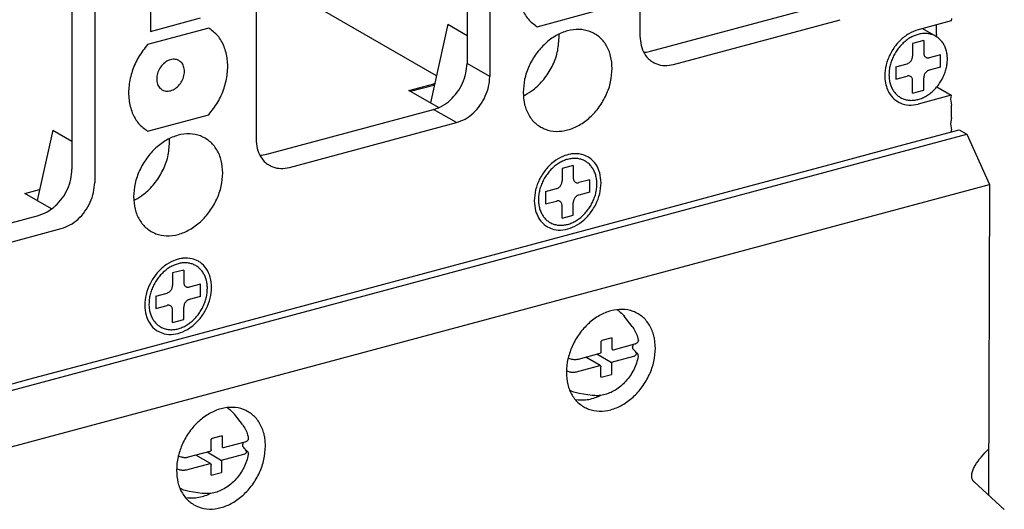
# Model space of a CAD drawing. Extents: x -741 to 1164, y -3289 to 616.
# Tile 3 of 65: x -683 to -610, y -3127 to -3091. Entities that reach past the tile are written whole.
import ezdxf

# ---------------------------------------------------------------- set-up
doc = ezdxf.new("R2010")
doc.units = 0
doc.header["$LTSCALE"] = 1.21
doc.header["$MEASUREMENT"] = 0
doc.layers.get('0').update_dxf_attribs({"linetype": 'CONTINUOUS'})

msp = doc.modelspace()

# ---------------------------------------------------------------- linework, layer by layer
for p, q in [((-636.95226, -3078.40295), (-636.95226, -3092.19298)), ((-649.79833, -3078.57941), (-649.79833, -3094.20811)), ((-649.79833, -3078.57941), (-649.79833, -3094.20811)), ((-648.10928, -3081.39364), (-648.10928, -3095.18367)), ((-648.10928, -3081.39364), (-648.10928, -3095.18367)), ((-679.13717, -3086.44382), (-679.13717, -3102.07252)), ((-665.46466, -3086.04583), (-665.46466, -3099.83586)), ((-652.07393, -3095.12763), (-664.94293, -3087.69476)), ((-652.07393, -3095.12763), (-664.94293, -3087.69476)), ((-673.3159, -3088.15039), (-673.3159, -3091.82773)), ((-677.44813, -3089.25805), (-677.44813, -3103.04808)), ((-636.16197, -3093.31083), (-623.76527, -3089.98784)), ((-673.3159, -3091.82773), (-669.59689, -3090.83083)), ((-644.59689, -3091.48415), (-640.05143, -3090.26572)), ((-613.81176, -3090.86255), (-613.84482, -3091.05528)), ((-668.97705, -3091.58402), (-673.52251, -3092.80244)), ((-651.22395, -3091.30683), (-652.52168, -3097.14035)), ((-651.22395, -3091.30683), (-652.52168, -3097.14035)), ((-651.22395, -3091.30683), (-649.79833, -3092.13024)), ((-651.22395, -3091.30683), (-649.79833, -3092.13024)), ((-634.47292, -3094.28639), (-622.07622, -3090.9634)), ((-613.84482, -3091.05528), (-616.2911, -3091.71101)), ((-614.93779, -3092.05085), (-614.93779, -3091.34825)), ((-615.96781, -3091.62435), (-614.97821, -3092.19593)), ((-614.93779, -3092.05085), (-614.96313, -3092.19855)), ((-615.87788, -3092.51958), (-616.70432, -3092.74111)), ((-616.70432, -3092.74111), (-616.70432, -3093.66045)), ((-615.87788, -3092.51958), (-615.87788, -3093.43892)), ((-614.63821, -3093.56629), (-615.46465, -3093.78782)), ((-614.63821, -3094.48562), (-614.63821, -3093.56629)), ((-648.10928, -3095.18367), (-649.79833, -3094.20811)), ((-617.94399, -3094.45242), (-617.11755, -3094.23088)), ((-617.94399, -3094.45242), (-617.94399, -3095.37175)), ((-614.63821, -3094.48562), (-615.46465, -3094.70715)), ((-617.94399, -3095.37175), (-617.11755, -3095.15022)), ((-654.11651, -3096.21921), (-652.257, -3095.72076)), ((-654.11651, -3096.21921), (-652.257, -3095.72076)), ((-654.00779, -3096.282), (-652.257, -3095.81269)), ((-652.257, -3095.81269), (-652.257, -3095.72076)), ((-616.70432, -3096.41845), (-616.70432, -3095.49912)), ((-615.87788, -3096.19692), (-615.87788, -3095.27759)), ((-614.91029, -3095.95589), (-613.84482, -3096.57129)), ((-651.92545, -3097.48472), (-654.11651, -3096.21921)), ((-651.92545, -3097.48472), (-654.11651, -3096.21921)), ((-616.70432, -3096.41845), (-615.87788, -3096.19692)), ((-613.84482, -3096.57129), (-616.2911, -3097.22702)), ((-613.84482, -3096.57129), (-613.89441, -3096.86038)), ((-613.89441, -3096.86038), (-613.81176, -3097.29789)), ((-613.81176, -3098.21723), (-613.81176, -3097.29789)), ((-673.52251, -3099.23779), (-668.97705, -3098.01936)), ((-664.67436, -3100.95371), (-652.27767, -3097.63072)), ((-650.58862, -3098.60628), (-652.27767, -3097.63072)), ((-662.98532, -3101.92926), (-650.58862, -3098.60628)), ((-613.81176, -3098.21723), (-613.89441, -3098.69905)), ((-613.89441, -3098.69905), (-613.81176, -3099.13657)), ((-698.63514, -3122.50839), (-612.68473, -3099.46901)), ((-680.56279, -3099.17124), (-681.72275, -3104.38546)), ((-680.56279, -3099.17124), (-679.13717, -3099.99465)), ((-617.04939, -3100.15906), (-613.24774, -3099.14001)), ((-613.81176, -3099.2912), (-613.81176, -3099.13657)), ((-613.24774, -3099.14001), (-612.68473, -3099.46901)), ((-612.68473, -3099.46901), (-611.0027, -3103.20993)), ((-622.83452, -3101.70979), (-617.04939, -3100.15906)), ((-641.91094, -3101.7962), (-642.73738, -3102.01773)), ((-641.91094, -3101.7962), (-641.91094, -3102.71553)), ((-630.27253, -3103.70358), (-622.83452, -3101.70979)), ((-642.73738, -3102.01773), (-642.73738, -3102.93706)), ((-696.95312, -3126.24932), (-611.0027, -3103.20993)), ((-640.67127, -3102.8429), (-641.49771, -3103.06443)), ((-640.67127, -3103.76223), (-640.67127, -3102.8429)), ((-611.0027, -3103.20993), (-611.06136, -3126.26812)), ((-682.62891, -3103.86208), (-681.54148, -3103.57059)), ((-680.65968, -3104.99946), (-682.62891, -3103.86208)), ((-643.97705, -3103.72903), (-643.15061, -3103.5075)), ((-643.97705, -3103.72903), (-643.97705, -3104.64836)), ((-640.67127, -3103.76223), (-641.49771, -3103.98377)), ((-636.05766, -3105.25431), (-630.27253, -3103.70358)), ((-643.97705, -3104.64836), (-643.15061, -3104.42683)), ((-641.91094, -3105.47354), (-641.91094, -3104.5542)), ((-694.01321, -3108.81811), (-681.61651, -3105.49512)), ((-676.55353, -3116.10941), (-636.05766, -3105.25431)), ((-642.73738, -3105.69507), (-642.73738, -3104.77573)), ((-642.73738, -3105.69507), (-641.91094, -3105.47354)), ((-692.32416, -3109.79367), (-679.92747, -3106.47068)), ((-670.83656, -3109.54983), (-671.663, -3109.77137)), ((-671.663, -3109.77137), (-671.663, -3110.6907)), ((-670.83656, -3109.54983), (-670.83656, -3110.46917)), ((-669.59689, -3110.59654), (-670.42333, -3110.81807)), ((-669.59689, -3111.51587), (-669.59689, -3110.59654)), ((-672.90267, -3111.48267), (-672.07623, -3111.26114)), ((-672.90267, -3111.48267), (-672.90267, -3112.402)), ((-669.59689, -3111.51587), (-670.42333, -3111.73741)), ((-672.90267, -3112.402), (-672.07623, -3112.18047)), ((-671.663, -3113.44871), (-671.663, -3112.52937)), ((-670.83656, -3113.22718), (-670.83656, -3112.30784)), ((-671.663, -3113.44871), (-670.83656, -3113.22718)), ((-637.52789, -3113.74829), (-638.11885, -3112.98821)), ((-639.84816, -3115.6349), (-639.84629, -3114.90052)), ((-639.75464, -3114.76895), (-639.09349, -3114.59172)), ((-639.00688, -3115.45515), (-639.00688, -3114.59239)), ((-637.0749, -3114.77389), (-637.07497, -3114.77354)), ((-641.52533, -3116.16094), (-639.92227, -3115.73124)), ((-638.93053, -3115.4654), (-637.32748, -3115.03569)), ((-682.33865, -3117.66013), (-676.55353, -3116.10941)), ((-642.08347, -3116.14697), (-642.08337, -3116.14701)), ((-639.90051, -3116.64988), (-640.98506, -3116.01612)), ((-639.14338, -3116.38694), (-640.14596, -3115.7912)), ((-639.06703, -3116.39719), (-637.41693, -3115.95315)), ((-639.0669, -3116.39714), (-639.0669, -3117.30594)), ((-637.12451, -3115.78559), (-637.12456, -3115.78554)), ((-637.07734, -3115.93579), (-637.07736, -3115.93589)), ((-642.22507, -3117.09069), (-642.22496, -3117.09073)), ((-641.66692, -3117.10466), (-639.92587, -3116.63506)), ((-639.85283, -3117.47086), (-639.85096, -3116.73647)), ((-689.77667, -3119.65393), (-682.33865, -3117.66013)), ((-639.83799, -3117.51264), (-639.0669, -3117.30594)), ((-640.51577, -3118.86145), (-641.46807, -3118.71973)), ((-666.48239, -3121.02161), (-667.07335, -3120.26153)), ((-668.80266, -3122.90822), (-668.8008, -3122.17383)), ((-668.70915, -3122.04227), (-668.04799, -3121.86504)), ((-667.96138, -3122.72846), (-667.96138, -3121.86571)), ((-667.88504, -3122.73871), (-666.28198, -3122.30901)), ((-666.02941, -3122.0472), (-666.02947, -3122.04685)), ((-670.47983, -3123.43426), (-668.87677, -3123.00455)), ((-671.03798, -3123.42029), (-671.03787, -3123.42033)), ((-668.85501, -3123.9232), (-669.93956, -3123.28944)), ((-668.09788, -3123.66025), (-669.10046, -3123.06451)), ((-668.02154, -3123.6705), (-666.37144, -3123.22647)), ((-668.0214, -3123.67046), (-668.0214, -3124.57926)), ((-666.07901, -3123.05891), (-666.07907, -3123.05885)), ((-666.03185, -3123.20911), (-666.03187, -3123.2092)), ((-671.17957, -3124.364), (-671.17947, -3124.36404)), ((-670.62143, -3124.37797), (-668.88038, -3123.90837)), ((-668.80733, -3124.74417), (-668.80547, -3124.00979)), ((-668.7925, -3124.78595), (-668.0214, -3124.57926)), ((-612.14676, -3125.2791), (-609.89658, -3127.32947)), ((-669.47028, -3126.13477), (-670.42258, -3125.99304))]:
    msp.add_line(p, q)
for points in [[(-644.59689, -3085.04881), (-645.26085, -3085.98004), (-645.72964, -3087.02275), (-645.97208, -3088.10763), (-645.97208, -3089.16258), (-645.72964, -3090.11748), (-645.26085, -3090.90887), (-644.59689, -3091.48415)], [(-668.97705, -3098.01936), (-668.31309, -3097.08813), (-667.8443, -3096.04542), (-667.60185, -3094.96054), (-667.60185, -3093.90559), (-667.8443, -3092.95069), (-668.31309, -3092.1593), (-668.97705, -3091.58402)], [(-640.32377, -3092.00805), (-640.67127, -3091.84388), (-641.46856, -3091.69023), (-642.32416, -3091.79427), (-643.17976, -3092.14892), (-643.97705, -3092.73001), (-644.6617, -3093.49793), (-645.18705, -3094.40035), (-645.5173, -3095.37578), (-645.62994, -3096.35774)], [(-645.50511, -3096.57041), (-644.892, -3096.17223), (-644.10044, -3095.39417), (-643.48426, -3094.43797), (-643.09339, -3093.3811), (-642.95948, -3092.30918)], [(-642.95948, -3092.30918), (-642.96664, -3092.06935)], [(-639.01837, -3094.58548), (-639.13102, -3093.66391), (-639.46127, -3092.86553), (-639.98662, -3092.24475), (-640.32377, -3092.00805)], [(-636.95226, -3092.19298), (-636.86778, -3092.88416), (-636.62009, -3093.48295), (-636.22608, -3093.94853), (-635.97321, -3094.12605)], [(-616.2911, -3091.71101), (-616.98961, -3092.00997), (-617.63153, -3092.50814), (-618.16486, -3093.16518), (-618.54639, -3093.92784), (-618.7452, -3094.73435), (-618.7452, -3095.51936), (-618.61252, -3096.06)], [(-614.9782, -3092.19595), (-615.11822, -3092.12446), (-615.38989, -3092.03227), (-615.6799, -3091.98968), (-615.98236, -3091.99757), (-616.2911, -3092.05576), (-616.59984, -3092.16309), (-616.9023, -3092.31735), (-617.19231, -3092.51542), (-617.46398, -3092.75325), (-617.71177, -3093.02602), (-617.93064, -3093.32816), (-618.11613, -3093.65352), (-618.26448, -3093.99549), (-618.37265, -3094.34709), (-618.43844, -3094.70118), (-618.46052, -3095.05054)], [(-614.12168, -3093.8875), (-614.14376, -3093.54997), (-614.20956, -3093.23116), (-614.31773, -3092.93754), (-614.46607, -3092.67511), (-614.65156, -3092.44919), (-614.87043, -3092.26438), (-614.9782, -3092.19595)], [(-673.52251, -3092.80244), (-674.18647, -3093.73368), (-674.65526, -3094.77639), (-674.89771, -3095.86127), (-674.89771, -3096.91622), (-674.65526, -3097.87112), (-674.18647, -3098.66251), (-673.52251, -3099.23779)], [(-636.66533, -3093.38832), (-636.59194, -3093.38428)], [(-636.59194, -3093.38428), (-636.16197, -3093.31083)], [(-617.11755, -3094.23088), (-617.02668, -3094.19527), (-616.93821, -3094.13727), (-616.85942, -3094.06097), (-616.79494, -3093.97198), (-616.7453, -3093.87099), (-616.71445, -3093.76428), (-616.70432, -3093.66045)], [(-615.87788, -3093.43892), (-615.86776, -3093.53729), (-615.83694, -3093.62743), (-615.78733, -3093.70179), (-615.72287, -3093.75624), (-615.71485, -3093.76105)], [(-615.71485, -3093.76105), (-615.64405, -3093.79033), (-615.55555, -3093.80092), (-615.46465, -3093.78782)], [(-671.18813, -3094.00334), (-671.29627, -3093.95205), (-671.63341, -3093.90592), (-671.99218, -3094.00209), (-672.32932, -3094.22897), (-672.60416, -3094.55918), (-672.78355, -3094.95289), (-672.84585, -3095.36263)], [(-670.77974, -3094.8088), (-670.84204, -3094.43246), (-671.02143, -3094.13492), (-671.18813, -3094.00334)], [(-651.87736, -3097.48718), (-651.63597, -3097.36473), (-651.038, -3096.92892), (-650.52451, -3096.35297), (-650.1305, -3095.67616), (-649.88281, -3094.94458), (-649.79833, -3094.20811)], [(-651.87736, -3097.48718), (-651.63597, -3097.36473), (-651.038, -3096.92892), (-650.52451, -3096.35297), (-650.1305, -3095.67616), (-649.88281, -3094.94458), (-649.79833, -3094.20811)], [(-635.97321, -3094.12605), (-635.71259, -3094.24919), (-635.11462, -3094.36442), (-634.47292, -3094.28639)], [(-617.60401, -3096.74209), (-617.46398, -3096.81357), (-617.19231, -3096.90577), (-616.9023, -3096.94835), (-616.59984, -3096.94047), (-616.2911, -3096.88227), (-615.98236, -3096.77495), (-615.6799, -3096.62069), (-615.38989, -3096.42262), (-615.11822, -3096.18478), (-614.87043, -3095.91202), (-614.65156, -3095.60988), (-614.46607, -3095.28451), (-614.31773, -3094.94255), (-614.20956, -3094.59094), (-614.14376, -3094.23686), (-614.12168, -3093.8875)], [(-672.43746, -3096.1681), (-672.32932, -3096.21939), (-671.99218, -3096.26551), (-671.63341, -3096.16934), (-671.29627, -3095.94247), (-671.02143, -3095.61226), (-670.84204, -3095.21854), (-670.77974, -3094.8088)], [(-650.58862, -3098.60628), (-649.94692, -3098.34029), (-649.34895, -3097.90447), (-648.83547, -3097.32853), (-648.44145, -3096.65171), (-648.19377, -3095.92014), (-648.10928, -3095.18367)], [(-650.58862, -3098.60628), (-649.94692, -3098.34029), (-649.34895, -3097.90447), (-648.83547, -3097.32853), (-648.44145, -3096.65171), (-648.19377, -3095.92014), (-648.10928, -3095.18367)], [(-644.32455, -3098.93518), (-643.97705, -3099.09935), (-643.17976, -3099.253), (-642.32416, -3099.14896), (-641.46856, -3098.79431), (-640.67127, -3098.21322), (-639.98662, -3097.4453), (-639.46127, -3096.54287), (-639.13102, -3095.56744), (-639.01837, -3094.58548)], [(-618.46052, -3095.05054), (-618.43844, -3095.38806), (-618.37265, -3095.70688), (-618.26448, -3096.00049), (-618.11613, -3096.26293), (-617.93064, -3096.48885), (-617.71177, -3096.67365), (-617.60401, -3096.74209)], [(-616.86736, -3095.17699), (-616.93815, -3095.14771), (-617.02665, -3095.13711), (-617.11755, -3095.15022)], [(-616.70432, -3095.49912), (-616.71444, -3095.40075), (-616.74527, -3095.31061), (-616.79487, -3095.23625), (-616.85933, -3095.1818), (-616.86736, -3095.17699)], [(-615.46465, -3094.70715), (-615.55553, -3094.74276), (-615.64399, -3094.80077), (-615.72279, -3094.87707), (-615.78726, -3094.96606), (-615.83691, -3095.06705), (-615.86776, -3095.17376), (-615.87788, -3095.27759)], [(-672.84585, -3095.36263), (-672.78355, -3095.73897), (-672.60416, -3096.03652), (-672.43746, -3096.1681)], [(-652.257, -3095.72076), (-652.2, -3095.70425)], [(-652.257, -3095.72076), (-652.2, -3095.70425)], [(-652.257, -3095.81269), (-652.22276, -3095.80308)], [(-652.257, -3095.81269), (-652.22276, -3095.80308)], [(-645.62994, -3096.35774), (-645.5173, -3097.27932), (-645.18705, -3098.0777), (-644.6617, -3098.69848), (-644.32455, -3098.93518)], [(-645.59077, -3096.61454), (-645.50511, -3096.57041)], [(-618.61252, -3096.06), (-618.54639, -3096.21927)], [(-618.54639, -3096.21927), (-618.16486, -3096.7774), (-617.79075, -3097.06705)], [(-617.79075, -3097.06705), (-617.63153, -3097.14851), (-616.98961, -3097.30254), (-616.2911, -3097.22702)], [(-652.27767, -3097.63072), (-651.91686, -3097.50459)], [(-652.27767, -3097.63072), (-651.91686, -3097.50459)], [(-651.91686, -3097.50459), (-651.87736, -3097.48718)], [(-651.91686, -3097.50459), (-651.87736, -3097.48718)], [(-669.24939, -3099.76169), (-669.59689, -3099.59752), (-670.39418, -3099.44387), (-671.24978, -3099.54791), (-672.10538, -3099.90256), (-672.90267, -3100.48365), (-673.58732, -3101.25157), (-674.11267, -3102.15399), (-674.44292, -3103.12942), (-674.55557, -3104.11138)], [(-674.43073, -3104.32405), (-673.81762, -3103.92587), (-673.02606, -3103.14781), (-672.40989, -3102.19161), (-672.01901, -3101.13474), (-671.8851, -3100.06282)], [(-671.8851, -3100.06282), (-671.89226, -3099.82299)], [(-667.944, -3102.33912), (-668.05664, -3101.41755), (-668.38689, -3100.61917), (-668.91224, -3099.99839), (-669.24939, -3099.76169)], [(-665.46466, -3099.83586), (-665.38017, -3100.52703), (-665.13249, -3101.12582), (-664.73847, -3101.5914), (-664.4856, -3101.76892)], [(-665.17772, -3101.03119), (-664.67436, -3100.95371)], [(-642.10421, -3100.9395), (-642.67701, -3101.11028), (-643.35411, -3101.51295), (-643.94778, -3102.09649), (-644.40991, -3102.81364), (-644.70307, -3103.60629), (-644.8035, -3104.41023)], [(-641.97131, -3100.92112), (-642.10421, -3100.9395)], [(-640.82305, -3101.14836), (-641.2942, -3100.96078), (-641.97131, -3100.92112)], [(-664.4856, -3101.76892), (-664.22499, -3101.89206), (-663.62702, -3102.0073), (-662.98532, -3101.92926)], [(-641.01125, -3101.47256), (-641.15128, -3101.40108), (-641.42295, -3101.30888), (-641.71296, -3101.2663), (-642.01542, -3101.27418), (-642.32416, -3101.33238), (-642.6329, -3101.4397), (-642.93536, -3101.59396), (-643.22537, -3101.79203), (-643.49704, -3102.02987), (-643.74483, -3102.30263), (-643.9637, -3102.60477), (-644.14919, -3102.93014), (-644.29753, -3103.2721), (-644.4057, -3103.62371), (-644.4715, -3103.97779), (-644.49358, -3104.32715)], [(-640.15474, -3103.16411), (-640.17682, -3102.82659), (-640.24261, -3102.50777), (-640.35078, -3102.21416), (-640.49913, -3101.95172), (-640.68462, -3101.7258), (-640.90349, -3101.541), (-641.01125, -3101.47256)], [(-639.84482, -3103.08103), (-639.94525, -3102.33094), (-640.23841, -3101.69545), (-640.70054, -3101.22605), (-640.82305, -3101.14836)], [(-680.54208, -3104.93475), (-680.37684, -3104.79332), (-679.86336, -3104.21738), (-679.46934, -3103.54056), (-679.22166, -3102.80899), (-679.13717, -3102.07252)], [(-673.25017, -3106.68882), (-672.90267, -3106.85299), (-672.10538, -3107.00664), (-671.24978, -3106.9026), (-670.39418, -3106.54795), (-669.59689, -3105.96686), (-668.91224, -3105.19894), (-668.38689, -3104.29651), (-668.05664, -3103.32108), (-667.944, -3102.33912)], [(-679.92747, -3106.47068), (-679.28577, -3106.20469), (-678.6878, -3105.76888), (-678.17431, -3105.19294), (-677.7803, -3104.51612), (-677.53261, -3103.78455), (-677.44813, -3103.04808)], [(-643.82527, -3106.3429), (-643.35411, -3106.53049), (-642.67701, -3106.57015), (-641.97131, -3106.38098), (-641.2942, -3105.97832), (-640.70054, -3105.39477), (-640.23841, -3104.67763), (-639.94525, -3103.88498), (-639.84482, -3103.08103)], [(-643.63707, -3106.0187), (-643.49704, -3106.09019), (-643.22537, -3106.18238), (-642.93536, -3106.22497), (-642.6329, -3106.21708), (-642.32416, -3106.15889), (-642.01542, -3106.05156), (-641.71296, -3105.8973), (-641.42295, -3105.69923), (-641.15128, -3105.4614), (-640.90349, -3105.18863), (-640.68462, -3104.88649), (-640.49913, -3104.56113), (-640.35078, -3104.21916), (-640.24261, -3103.86756), (-640.17682, -3103.51347), (-640.15474, -3103.16411)], [(-643.15061, -3103.5075), (-643.05973, -3103.47189), (-642.97127, -3103.41388), (-642.89247, -3103.33758), (-642.828, -3103.24859), (-642.77835, -3103.1476), (-642.7475, -3103.04089), (-642.73738, -3102.93706)], [(-641.91094, -3102.71553), (-641.90082, -3102.8139), (-641.86999, -3102.90404), (-641.82039, -3102.9784), (-641.75593, -3103.03285), (-641.7479, -3103.03766)], [(-641.7479, -3103.03766), (-641.67711, -3103.06694), (-641.58861, -3103.07754), (-641.49771, -3103.06443)], [(-641.49771, -3103.98377), (-641.58859, -3104.01938), (-641.67705, -3104.07738), (-641.75584, -3104.15368), (-641.82032, -3104.24267), (-641.86997, -3104.34366), (-641.90081, -3104.45037), (-641.91094, -3104.5542)], [(-674.55557, -3104.11138), (-674.44292, -3105.03296), (-674.11267, -3105.83134), (-673.58732, -3106.45212), (-673.25017, -3106.68882)], [(-674.51639, -3104.36818), (-674.43073, -3104.32405)], [(-644.8035, -3104.41023), (-644.70307, -3105.16033), (-644.65314, -3105.31574)], [(-644.49358, -3104.32715), (-644.4715, -3104.66468), (-644.4057, -3104.98349), (-644.29753, -3105.27711), (-644.14919, -3105.53954), (-643.9637, -3105.76546), (-643.74483, -3105.95027), (-643.63707, -3106.0187)], [(-642.90042, -3104.4536), (-642.97121, -3104.42432), (-643.05971, -3104.41373), (-643.15061, -3104.42683)], [(-642.73738, -3104.77573), (-642.7475, -3104.67736), (-642.77832, -3104.58722), (-642.82793, -3104.51286), (-642.89239, -3104.45841), (-642.90042, -3104.4536)], [(-681.61651, -3105.49512), (-680.97481, -3105.22914), (-680.54208, -3104.93475)], [(-644.65314, -3105.31574), (-644.40991, -3105.79582), (-643.94778, -3106.26521), (-643.82527, -3106.3429)], [(-671.02983, -3108.69314), (-671.60263, -3108.86392), (-672.27974, -3109.26659), (-672.8734, -3109.85013), (-673.33553, -3110.56728), (-673.62869, -3111.35993), (-673.72912, -3112.16387)], [(-669.93687, -3109.2262), (-670.0769, -3109.15472), (-670.34857, -3109.06252), (-670.63858, -3109.01994), (-670.94104, -3109.02782), (-671.24978, -3109.08602), (-671.55852, -3109.19334), (-671.86098, -3109.3476), (-672.15099, -3109.54567), (-672.42266, -3109.78351), (-672.67045, -3110.05627), (-672.88932, -3110.35841), (-673.07481, -3110.68378), (-673.22316, -3111.02574), (-673.33133, -3111.37735), (-673.39712, -3111.73143), (-673.4192, -3112.08079)], [(-670.89693, -3108.67476), (-671.02983, -3108.69314)], [(-669.74867, -3108.902), (-670.21983, -3108.71442), (-670.89693, -3108.67476)], [(-668.77044, -3110.83467), (-668.87087, -3110.08457), (-669.16403, -3109.44909), (-669.62616, -3108.97969), (-669.74867, -3108.902)], [(-669.08036, -3110.91775), (-669.10244, -3110.58023), (-669.16824, -3110.26141), (-669.27641, -3109.9678), (-669.42475, -3109.70536), (-669.61024, -3109.47944), (-669.82911, -3109.29464), (-669.93687, -3109.2262)], [(-670.83656, -3110.46917), (-670.82644, -3110.56754), (-670.79562, -3110.65768), (-670.74601, -3110.73204), (-670.68155, -3110.78649), (-670.67352, -3110.7913)], [(-672.75089, -3114.09654), (-672.27974, -3114.28413), (-671.60263, -3114.32379), (-670.89693, -3114.13462), (-670.21983, -3113.73196), (-669.62616, -3113.14841), (-669.16403, -3112.43127), (-668.87087, -3111.63861), (-668.77044, -3110.83467)], [(-672.56269, -3113.77234), (-672.42266, -3113.84383), (-672.15099, -3113.93602), (-671.86098, -3113.97861), (-671.55852, -3113.97072), (-671.24978, -3113.91253), (-670.94104, -3113.8052), (-670.63858, -3113.65094), (-670.34857, -3113.45287), (-670.0769, -3113.21504), (-669.82911, -3112.94227), (-669.61024, -3112.64013), (-669.42475, -3112.31477), (-669.27641, -3111.9728), (-669.16824, -3111.6212), (-669.10244, -3111.26711), (-669.08036, -3110.91775)], [(-672.07623, -3111.26114), (-671.98535, -3111.22553), (-671.89689, -3111.16752), (-671.8181, -3111.09122), (-671.75362, -3111.00223), (-671.70397, -3110.90124), (-671.67313, -3110.79453), (-671.663, -3110.6907)], [(-670.67352, -3110.7913), (-670.60273, -3110.82058), (-670.51423, -3110.83118), (-670.42333, -3110.81807)], [(-673.4192, -3112.08079), (-673.39712, -3112.41832), (-673.33133, -3112.73713), (-673.22316, -3113.03075), (-673.07481, -3113.29318), (-672.88932, -3113.5191), (-672.67045, -3113.7039), (-672.56269, -3113.77234)], [(-670.42333, -3111.73741), (-670.51421, -3111.77302), (-670.60267, -3111.83102), (-670.68147, -3111.90732), (-670.74594, -3111.99631), (-670.79559, -3112.0973), (-670.82644, -3112.20401), (-670.83656, -3112.30784)], [(-673.72912, -3112.16387), (-673.62869, -3112.91397), (-673.57876, -3113.06938)], [(-671.82604, -3112.20724), (-671.89683, -3112.17796), (-671.98533, -3112.16737), (-672.07623, -3112.18047)], [(-671.663, -3112.52937), (-671.67312, -3112.431), (-671.70395, -3112.34086), (-671.75355, -3112.2665), (-671.81801, -3112.21205), (-671.82604, -3112.20724)], [(-637.09793, -3112.79656), (-637.4549, -3112.62687), (-638.25126, -3112.47377), (-639.10655, -3112.578), (-639.96246, -3112.93246), (-640.76069, -3113.513), (-641.44682, -3114.28006), (-641.97411, -3115.18137), (-642.28816, -3116.07781)], [(-638.63425, -3112.51272), (-638.41507, -3112.67672), (-638.11885, -3112.98821)], [(-635.85312, -3114.77494), (-635.92033, -3114.44361), (-636.24832, -3113.64654), (-636.77174, -3113.02689), (-637.09793, -3112.79656)], [(-673.57876, -3113.06938), (-673.33553, -3113.54946), (-672.8734, -3114.01885), (-672.75089, -3114.09654)], [(-637.52789, -3113.74829), (-637.29924, -3114.11027), (-637.13511, -3114.52609), (-637.07491, -3114.77389)], [(-639.84629, -3114.90052), (-639.8431, -3114.87374), (-639.83318, -3114.84458), (-639.81695, -3114.81666), (-639.79638, -3114.79348), (-639.77456, -3114.77739), (-639.75464, -3114.76895)], [(-639.09349, -3114.59172), (-639.08199, -3114.58989), (-639.07415, -3114.59054), (-639.00688, -3114.59239)], [(-637.28043, -3115.02136), (-637.24577, -3115.00818), (-637.16791, -3114.96631), (-637.11104, -3114.91358), (-637.07848, -3114.85096), (-637.07308, -3114.78551), (-637.07499, -3114.77354)], [(-635.8101, -3115.36378), (-635.85312, -3114.77494)], [(-641.13385, -3119.70327), (-640.77687, -3119.87295), (-639.98051, -3120.02606), (-639.12523, -3119.92183), (-638.26931, -3119.56736), (-637.47108, -3118.98682), (-636.78495, -3118.21976), (-636.25766, -3117.31846), (-635.92516, -3116.34434), (-635.8101, -3115.36378)], [(-639.84816, -3115.6349), (-639.85348, -3115.66684), (-639.86878, -3115.69546), (-639.89282, -3115.71794), (-639.92227, -3115.73124)], [(-639.00688, -3115.45515), (-638.97572, -3115.46693), (-638.94175, -3115.46772), (-638.9304, -3115.46535)], [(-637.48554, -3115.3745), (-637.49172, -3115.3458), (-637.49618, -3115.30965), (-637.49795, -3115.26848), (-637.49641, -3115.22566), (-637.49514, -3115.21212)], [(-637.48293, -3115.07813), (-637.49513, -3115.2121)], [(-637.47916, -3115.39379), (-637.48554, -3115.3745)], [(-637.47506, -3115.40226), (-637.47916, -3115.39379)], [(-637.47485, -3115.40249), (-637.47606, -3115.40117)], [(-637.17018, -3115.7356), (-637.23341, -3115.66641), (-637.35718, -3115.53106), (-637.47485, -3115.40249)], [(-637.41693, -3115.95315), (-637.38227, -3115.93997), (-637.30441, -3115.8981), (-637.24754, -3115.84537), (-637.21498, -3115.78275), (-637.20958, -3115.7173), (-637.21149, -3115.70533)], [(-637.32752, -3115.03571), (-637.28043, -3115.02136)], [(-637.12456, -3115.78554), (-637.17018, -3115.7356)], [(-642.28816, -3116.07781), (-642.30661, -3116.15549), (-642.42167, -3117.13604)], [(-642.28008, -3116.07774), (-642.08337, -3116.14701)], [(-642.08348, -3116.14699), (-641.99604, -3116.17129), (-641.87485, -3116.1889), (-641.74821, -3116.19212), (-641.62234, -3116.18092), (-641.52527, -3116.16093)], [(-637.07736, -3115.93589), (-637.08517, -3115.97739), (-637.21883, -3116.47479), (-637.42184, -3116.9557), (-637.68756, -3117.40617), (-638.00899, -3117.81493), (-638.37661, -3118.16993), (-638.78172, -3118.46227), (-639.2097, -3118.68148), (-639.65208, -3118.82337), (-640.08995, -3118.88304), (-640.51577, -3118.86145)], [(-639.14338, -3116.38694), (-639.11222, -3116.39872), (-639.07825, -3116.39951), (-639.0669, -3116.39714)], [(-637.07735, -3115.93578), (-637.07567, -3115.88893), (-637.0911, -3115.83479), (-637.12451, -3115.78559)], [(-642.42167, -3117.02146), (-642.22496, -3117.09073)], [(-642.42167, -3117.13604), (-642.31145, -3118.05621), (-641.98345, -3118.85328), (-641.46003, -3119.47294), (-641.13385, -3119.70327)], [(-642.22507, -3117.0907), (-642.13764, -3117.11501), (-642.01645, -3117.13262), (-641.88981, -3117.13584), (-641.76393, -3117.12464), (-641.66687, -3117.10465)], [(-639.90051, -3116.64988), (-639.87518, -3116.67097), (-639.85776, -3116.69997), (-639.85099, -3116.73368), (-639.85096, -3116.7365)], [(-639.83799, -3117.51264), (-639.8439, -3117.50696), (-639.8501, -3117.4931), (-639.85283, -3117.47086)], [(-641.46807, -3118.71973), (-641.8715, -3118.61938), (-642.13399, -3118.50484)], [(-641.74067, -3119.16913), (-641.00312, -3119.18807), (-640.0622, -3118.93585), (-639.93155, -3118.87705)], [(-666.05243, -3120.06987), (-666.40941, -3119.90019), (-667.20577, -3119.74708), (-668.06105, -3119.85131), (-668.91697, -3120.20578), (-669.71519, -3120.78632), (-670.40133, -3121.55338), (-670.92861, -3122.45468), (-671.24267, -3123.35113)], [(-667.58875, -3119.78603), (-667.36957, -3119.95004), (-667.07335, -3120.26153)], [(-664.80762, -3122.04826), (-664.87483, -3121.71693), (-665.20283, -3120.91986), (-665.72624, -3120.3002), (-666.05243, -3120.06987)], [(-666.48239, -3121.02161), (-666.25374, -3121.38359), (-666.08962, -3121.79941), (-666.02941, -3122.0472)], [(-668.8008, -3122.17383), (-668.79761, -3122.14706), (-668.78769, -3122.11789), (-668.77145, -3122.08998), (-668.75089, -3122.06679), (-668.72906, -3122.0507), (-668.70915, -3122.04227)], [(-668.04799, -3121.86504), (-668.03649, -3121.8632), (-668.02866, -3121.86386), (-667.96138, -3121.86571)], [(-666.28202, -3122.30903), (-666.23494, -3122.29468)], [(-666.23494, -3122.29468), (-666.20028, -3122.28149), (-666.12242, -3122.23963), (-666.06555, -3122.1869), (-666.03299, -3122.12427), (-666.02758, -3122.05882), (-666.02949, -3122.04686)], [(-664.76461, -3122.6371), (-664.80762, -3122.04826)], [(-670.08835, -3126.97658), (-669.73137, -3127.14626), (-668.93501, -3127.29937), (-668.07973, -3127.19514), (-667.22381, -3126.84068), (-666.42559, -3126.26013), (-665.73945, -3125.49307), (-665.21217, -3124.59177), (-664.87966, -3123.61765), (-664.76461, -3122.6371)], [(-668.80266, -3122.90822), (-668.80799, -3122.94016), (-668.82328, -3122.96878), (-668.84733, -3122.99125), (-668.87677, -3123.00455)], [(-667.96138, -3122.72846), (-667.93023, -3122.74024), (-667.89625, -3122.74104), (-667.8849, -3122.73867)], [(-666.44004, -3122.64782), (-666.44622, -3122.61911), (-666.45068, -3122.58297), (-666.45245, -3122.54179), (-666.45091, -3122.49898), (-666.44964, -3122.48543)], [(-666.43743, -3122.35144), (-666.44964, -3122.48542)], [(-666.43366, -3122.66711), (-666.44004, -3122.64782)], [(-666.42956, -3122.67558), (-666.43366, -3122.66711)], [(-666.42935, -3122.6758), (-666.43056, -3122.67448)], [(-666.12468, -3123.00892), (-666.18792, -3122.93972), (-666.31169, -3122.80438), (-666.42935, -3122.6758)], [(-666.37144, -3123.22647), (-666.33678, -3123.21328), (-666.25891, -3123.17142), (-666.20205, -3123.11869), (-666.16948, -3123.05606), (-666.16408, -3122.99061), (-666.16599, -3122.97865)], [(-666.07907, -3123.05885), (-666.12468, -3123.00892)], [(-612.3202, -3124.87479), (-612.29598, -3124.66305), (-612.20474, -3124.36741), (-612.06156, -3124.07227), (-611.05261, -3122.82783)], [(-671.24267, -3123.35113), (-671.26112, -3123.4288), (-671.37618, -3124.40936)], [(-671.23458, -3123.35106), (-671.03787, -3123.42033)], [(-671.03798, -3123.4203), (-670.95055, -3123.44461), (-670.82936, -3123.46222), (-670.70272, -3123.46544), (-670.57684, -3123.45424), (-670.47978, -3123.43425)], [(-666.03187, -3123.2092), (-666.03967, -3123.2507), (-666.17334, -3123.7481), (-666.37634, -3124.22902), (-666.64207, -3124.67948), (-666.96349, -3125.08824), (-667.33112, -3125.44325), (-667.73622, -3125.73558), (-668.1642, -3125.95479), (-668.60659, -3126.09668), (-669.04446, -3126.15636), (-669.47028, -3126.13477)], [(-668.09788, -3123.66025), (-668.06673, -3123.67203), (-668.03275, -3123.67283), (-668.0214, -3123.67046)], [(-666.03185, -3123.20909), (-666.03017, -3123.16224), (-666.0456, -3123.10811), (-666.07902, -3123.05891)], [(-671.37618, -3124.29477), (-671.17947, -3124.36404)], [(-671.37618, -3124.40936), (-671.26595, -3125.32952), (-670.93795, -3126.12659), (-670.41454, -3126.74625), (-670.08835, -3126.97658)], [(-671.17958, -3124.36402), (-671.09214, -3124.38833), (-670.97096, -3124.40593), (-670.84431, -3124.40915), (-670.71844, -3124.39795), (-670.62137, -3124.37797)], [(-668.85501, -3123.9232), (-668.82968, -3123.94429), (-668.81227, -3123.97328), (-668.8055, -3124.00699), (-668.80547, -3124.00982)], [(-668.7925, -3124.78595), (-668.7984, -3124.78027), (-668.80461, -3124.76642), (-668.80733, -3124.74417)], [(-612.24103, -3125.17427), (-612.31736, -3124.94169), (-612.3202, -3124.87479)], [(-612.24103, -3125.17427), (-612.21344, -3125.20991), (-612.18197, -3125.24491), (-612.14676, -3125.2791)], [(-670.42258, -3125.99304), (-670.826, -3125.89269), (-671.08849, -3125.77816)], [(-670.69517, -3126.44244), (-669.95763, -3126.46138), (-669.0167, -3126.20917), (-668.88605, -3126.15036)]]:
    msp.add_spline(points, degree=3)

doc.saveas('drawing.dxf')
